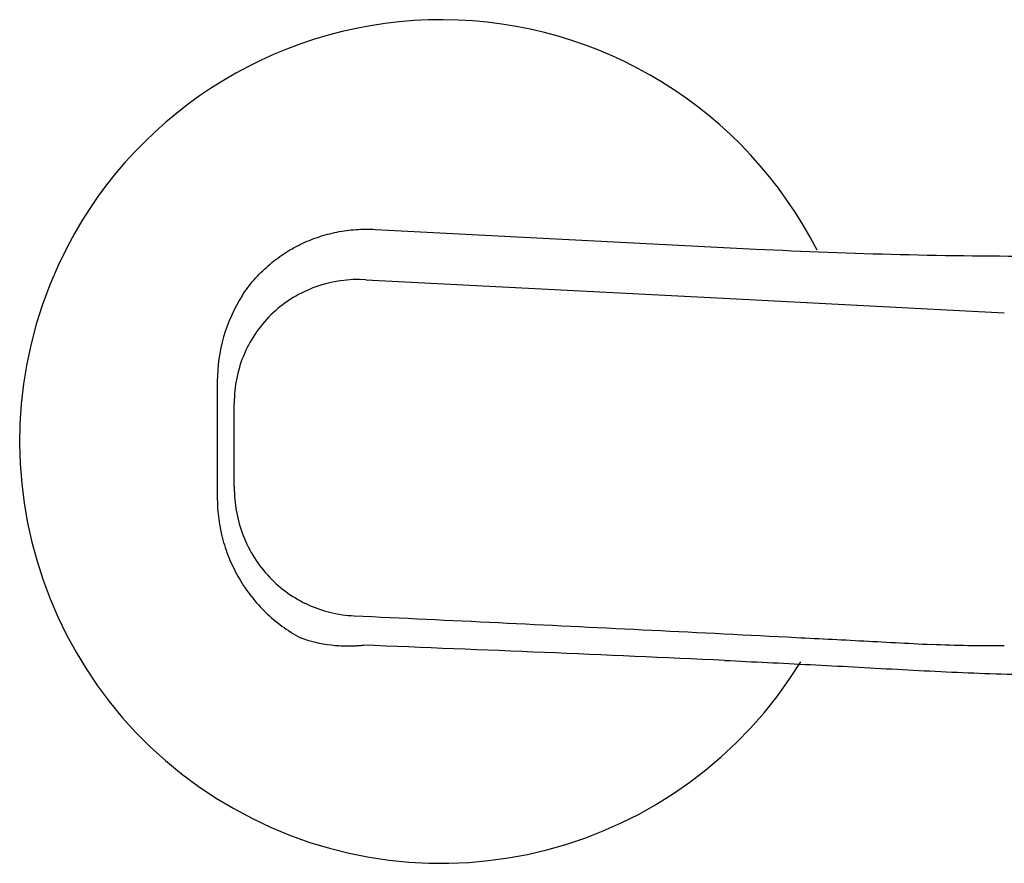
# Model space of a CAD drawing. Header units: millimetres. Extents: x 3901.272 to 3901.486, y 1891.719 to 1891.828.
# Tile 1 of 5: x 3901.272 to 3901.347, y 1891.722 to 1891.786. Entities that reach past the tile are written whole.
import ezdxf

# ---------------------------------------------------------------- set-up
doc = ezdxf.new("R2010")
doc.units = ezdxf.units.MM
doc.layers.add('SANINDUSA', color=3, linetype='Continuous')

msp = doc.modelspace()

# ---------------------------------------------------------------- linework, layer by layer
at = {"layer": 'SANINDUSA'}
for p, q in [((3901.29946705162, 1891.769633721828), (3901.328339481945, 1891.768142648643)), ((3901.287467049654, 1891.758086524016), (3901.287467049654, 1891.756674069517)), ((3901.287467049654, 1891.756674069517), (3901.287467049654, 1891.750342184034)), ((3901.288750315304, 1891.750090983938), (3901.288750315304, 1891.756422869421))]:
    msp.add_line(p, q, dxfattribs=at)
at = {"layer": 'SANINDUSA', "flags": 128}
msp.add_lwpolyline([(3901.298750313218, 1891.765815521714), (3901.325887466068, 1891.764414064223), (3901.347209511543, 1891.763312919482)], dxfattribs=at)
at = {"layer": 'SANINDUSA'}
for centre, radius, start, end in [((3901.304467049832, 1891.753539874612), 0.03200000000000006, 26.9534885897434, 152.484072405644), ((3901.304467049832, 1891.753539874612), 0.03200000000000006, 152.484072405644, 328.52031284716), ((3901.349583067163, 1892.188452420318), 0.4208462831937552, 267.1065794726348, 270.0950026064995)]:
    msp.add_arc(centre, radius, start, end, dxfattribs=at)
msp.add_ellipse((3901.299467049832, 1891.758086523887), major_axis=(0, 0.01211009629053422), ratio=0.9909087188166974, start_param=1.00309630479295, end_param=1.570796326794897, dxfattribs=at)
for points, knots in [([(3901.289349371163, 1891.764598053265), (3901.289630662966, 1891.765028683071), (3901.289937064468, 1891.765432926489), (3901.290598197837, 1891.766192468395), (3901.290954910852, 1891.766549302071), (3901.291705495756, 1891.767204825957), (3901.292099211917, 1891.767503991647), (3901.292922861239, 1891.768047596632), (3901.293350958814, 1891.768290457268), (3901.294226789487, 1891.76871494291), (3901.294676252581, 1891.768897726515), (3901.29559836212, 1891.769205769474), (3901.296071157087, 1891.769330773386), (3901.297027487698, 1891.769520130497), (3901.297511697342, 1891.769584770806), (3901.298242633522, 1891.76963678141), (3901.29848708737, 1891.769646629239), (3901.298976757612, 1891.769651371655), (3901.299223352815, 1891.769646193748), (3901.299467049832, 1891.769633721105)], [0, 0, 0, 0, 0.1250000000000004, 0.1250000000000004, 0.2500000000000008, 0.2500000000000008, 0.3750000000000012, 0.3750000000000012, 0.5000000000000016, 0.5000000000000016, 0.625000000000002, 0.625000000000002, 0.7500000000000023, 0.7500000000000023, 0.8750000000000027, 0.8750000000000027, 0.9375000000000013, 0.9375000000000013, 1, 1, 1, 1]), ([(3901.298750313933, 1891.765815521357), (3901.297462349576, 1891.765882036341), (3901.296163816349, 1891.765698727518), (3901.293750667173, 1891.764843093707), (3901.292637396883, 1891.764171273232), (3901.290774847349, 1891.762435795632), (3901.290026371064, 1891.761372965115), (3901.289013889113, 1891.75901841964), (3901.288750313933, 1891.757727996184), (3901.288750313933, 1891.75642286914)], [0, 0, 0, 0, 0.25, 0.25, 0.5, 0.5, 0.75, 0.75, 1, 1, 1, 1]), ([(3901.288750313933, 1891.750090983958), (3901.288750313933, 1891.749465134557), (3901.28880711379, 1891.748832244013), (3901.289036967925, 1891.747590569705), (3901.289207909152, 1891.746987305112), (3901.289661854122, 1891.745818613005), (3901.289949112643, 1891.745247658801), (3901.290616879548, 1891.744191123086), (3901.29099735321, 1891.7437018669), (3901.291849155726, 1891.742802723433), (3901.292323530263, 1891.742392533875), (3901.293317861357, 1891.741689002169), (3901.293842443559, 1891.741389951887), (3901.294942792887, 1891.740895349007), (3901.295519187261, 1891.740701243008), (3901.29667324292, 1891.74042917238), (3901.29725674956, 1891.740348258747), (3901.297845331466, 1891.740320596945)], [0, 0, 0, 0, 0.125, 0.125, 0.25, 0.25, 0.375, 0.375, 0.5, 0.5, 0.625, 0.625, 0.75, 0.75, 0.875, 0.875, 1, 1, 1, 1]), ([(3901.287467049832, 1891.749271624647), (3901.287467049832, 1891.748183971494), (3901.287610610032, 1891.747120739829), (3901.288035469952, 1891.745561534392), (3901.288214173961, 1891.74504472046), (3901.288634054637, 1891.744051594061), (3901.288875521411, 1891.743572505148), (3901.289420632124, 1891.742648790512), (3901.289724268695, 1891.742204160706), (3901.290396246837, 1891.741350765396), (3901.290758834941, 1891.740949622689), (3901.291529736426, 1891.740203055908), (3901.291938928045, 1891.739856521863), (3901.292805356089, 1891.739217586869), (3901.293264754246, 1891.73892417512), (3901.293742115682, 1891.738663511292)], [0, 0, 0, 0, 0.2499999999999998, 0.2499999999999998, 0.3749999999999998, 0.3749999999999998, 0.4999999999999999, 0.4999999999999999, 0.6249999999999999, 0.6249999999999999, 0.7499999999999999, 0.7499999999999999, 0.875, 0.875, 1, 1, 1, 1]), ([(3901.297845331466, 1891.740320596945), (3901.305151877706, 1891.739977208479), (3901.312458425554, 1891.739623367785), (3901.323418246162, 1891.73907937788), (3901.327071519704, 1891.738895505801), (3901.332551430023, 1891.738616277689), (3901.334378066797, 1891.738522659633), (3901.337118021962, 1891.738380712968), (3901.33803134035, 1891.738333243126), (3901.339857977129, 1891.738237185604), (3901.340771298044, 1891.738186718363), (3901.341684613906, 1891.738142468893)], [0, 0, 0, 0, 0.4999999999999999, 0.4999999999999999, 0.75, 0.75, 0.875, 0.875, 0.9375, 0.9375, 1, 1, 1, 1]), ([(3901.293742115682, 1891.738663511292), (3901.294516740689, 1891.738380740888), (3901.295302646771, 1891.73819852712), (3901.296503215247, 1891.738058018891), (3901.29690670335, 1891.738033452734), (3901.297516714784, 1891.738029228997), (3901.297720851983, 1891.738033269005), (3901.298028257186, 1891.738047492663), (3901.29813092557, 1891.738053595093), (3901.298336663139, 1891.738068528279), (3901.298440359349, 1891.7380774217), (3901.298542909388, 1891.738087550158)], [0, 0, 0, 0, 0.5000000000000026, 0.5000000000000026, 0.7500000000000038, 0.7500000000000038, 0.8750000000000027, 0.8750000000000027, 0.9375000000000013, 0.9375000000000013, 1, 1, 1, 1]), ([(3901.325998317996, 1891.736931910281), (3901.321438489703, 1891.73714098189), (3901.316870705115, 1891.737339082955), (3901.30771992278, 1891.737722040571), (3901.303136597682, 1891.737906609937), (3901.298542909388, 1891.738087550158)], [0, 0, 0, 0, 0.5, 0.5, 1, 1, 1, 1]), ([(3901.347209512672, 1891.738036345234), (3901.346289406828, 1891.73802931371), (3901.345369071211, 1891.738030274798), (3901.343527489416, 1891.738063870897), (3901.342606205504, 1891.738097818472), (3901.341684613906, 1891.738142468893)], [0, 0, 0, 0, 0.5, 0.5, 1, 1, 1, 1]), ([(3901.325998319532, 1891.736931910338), (3901.328153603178, 1891.736829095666), (3901.332445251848, 1891.736624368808), (3901.339057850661, 1891.736255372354), (3901.345711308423, 1891.735918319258), (3901.353344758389, 1891.735743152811), (3901.35877979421, 1891.735637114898), (3901.361967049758, 1891.735574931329)], [0, 0, 0, 0, 0.1859601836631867, 0.37028804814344, 0.5545492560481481, 0.7387753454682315, 1, 1, 1, 1])]:
    msp.add_open_spline(points, degree=3, knots=knots, dxfattribs=at)
msp.add_open_spline([(3901.287467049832, 1891.750342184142), (3901.287467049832, 1891.749972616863), (3901.287467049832, 1891.749614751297), (3901.287467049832, 1891.749271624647)], degree=3, dxfattribs=at)

doc.saveas('drawing.dxf')
